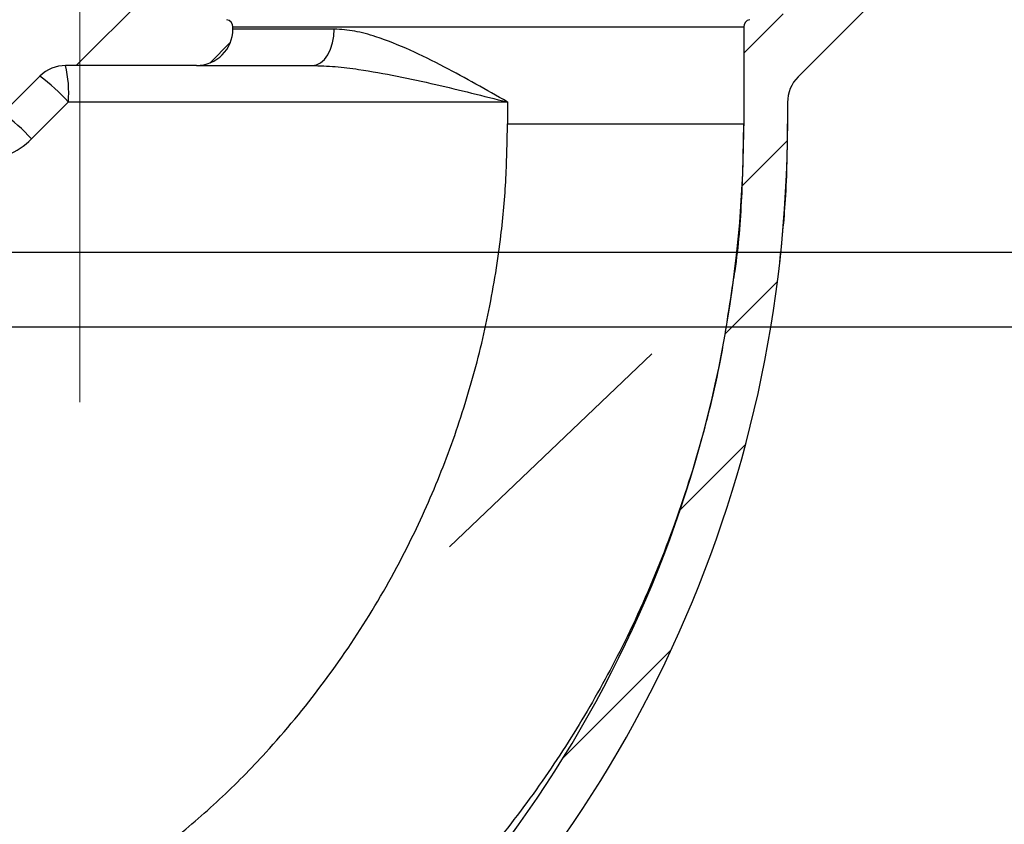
# Model space of a CAD drawing. Extents: x 0 to 7432618, y -40 to 5712028.
# Tile 160 of 165: x 7432603.05 to 7432605.02, y 5711650.84 to 5711652.45. Entities that reach past the tile are written whole.
import ezdxf

# ---------------------------------------------------------------- set-up
doc = ezdxf.new("R2010")
doc.units = 0
doc.header["$MEASUREMENT"] = 0
doc.linetypes.add('DASHDOT', pattern=[25.4, 12.7, -6.35, 0, -6.35])
doc.linetypes.add('SLD-Durchgehend', pattern=[0])
doc.layers.add('H', color=2, linetype='DASHDOT', lineweight=13)
doc.layers.add('HAWLE', color=5, linetype='Continuous', lineweight=25)
doc.layers.add('SCHRAFFUR', color=1, linetype='SLD-Durchgehend')
doc.layers.add('TANGENTIALE', color=8, linetype='SLD-Durchgehend')
pattern_1 = [(45, (7432600.5584, 5711639.54366), (-0.1309618, 0.1309618), [])]

# ---------------------------------------------------------------- blocks, each defined once
blk = doc.blocks.new('A$C45305566')
at = {"layer": 'H', "ltscale": 40}
blk.add_line((0, 10), (0, -320), dxfattribs=at)
at = {"layer": 'HAWLE'}
blk.add_line((-178, -300), (178, -300), dxfattribs=at)
blk.add_lwpolyline([(-183.5, 0), (183.5, 0), (183.5, -30), (168.5, -55), (178, -300), (210, -300), (210, -310), (-210, -310), (-210, -300), (-178, -300), (-168.5, -55), (-183.5, -30)], close=True, dxfattribs=at)

msp = doc.modelspace()

# ---------------------------------------------------------------- hatches: boundary and pattern name
at = {"layer": 'SCHRAFFUR'}
h = msp.add_hatch(dxfattribs=at)
h.set_pattern_fill('ANSI31', color=256, scale=0.058333, style=0)
h.set_pattern_definition(pattern_1)
edge = h.paths.add_edge_path(flags=0)
edge.add_line((7432603.2696, 5711652.6816), (7432603.2696, 5711652.5888))
edge.add_arc((7432603.2842, 5711652.5888), 0.0146, 180, 260)
edge.add_line((7432603.2817, 5711652.5745), (7432603.3487, 5711652.5627))
edge.add_arc((7432603.3462, 5711652.5483), 0.0146, 0, 80, ccw=False)
edge.add_line((7432603.3608, 5711652.5483), (7432603.3608, 5711652.4824))
edge.add_arc((7432603.3754, 5711652.4824), 0.0146, 180, 260)
edge.add_line((7432603.3728, 5711652.468), (7432603.4618, 5711652.4523))
edge.add_arc((7432603.4592, 5711652.438), 0.0146, 0, 80, ccw=False)
edge.add_line((7432603.4738, 5711652.438), (7432603.4738, 5711652.4337))
edge.add_arc((7432603.4009, 5711652.4337), 0.0729, 270, 360, ccw=False)
edge.add_line((7432603.4009, 5711652.3608), (7432603.1394, 5711652.3608))
edge.add_arc((7432603.1394, 5711652.2879), 0.0729, 90, 135)
edge.add_line((7432603.0879, 5711652.3394), (7432603.0139, 5711652.2655))
edge.add_arc((7432602.9624, 5711652.317), 0.0729, 270, 315, ccw=False)
edge.add_line((7432602.9624, 5711652.2441), (7432602.8832, 5711652.2441))
edge.add_arc((7432602.8832, 5711652.2879), 0.0437, 180, 270, ccw=False)
edge.add_line((7432602.8394, 5711652.2879), (7432602.8394, 5711652.3159))
edge.add_arc((7432602.854, 5711652.3159), 0.0146, 100, 180, ccw=False)
edge.add_line((7432602.8515, 5711652.3303), (7432602.9295, 5711652.3441))
edge.add_arc((7432602.9269, 5711652.3584), 0.0146, 280, 360)
edge.add_line((7432602.9415, 5711652.3584), (7432602.9415, 5711652.5489))
edge.add_arc((7432602.9561, 5711652.5489), 0.0146, 100, 180, ccw=False)
edge.add_line((7432602.9536, 5711652.5633), (7432603.017, 5711652.5745))
edge.add_arc((7432603.0144, 5711652.5888), 0.0146, 280, 360)
edge.add_line((7432603.029, 5711652.5888), (7432603.029, 5711652.6816))
edge.add_line((7432603.029, 5711652.6816), (7432603.2696, 5711652.6816))
h = msp.add_hatch(dxfattribs=at)
h.set_pattern_fill('ANSI31', color=256, scale=0.058333, style=0)
h.set_pattern_definition(pattern_1)
edge = h.paths.add_edge_path(flags=0)
edge.add_line((7432604.6988, 5711652.5888), (7432604.6988, 5711652.6816))
edge.add_line((7432604.6988, 5711652.6816), (7432604.8009, 5711652.6816))
edge.add_line((7432604.8009, 5711652.6816), (7432604.8009, 5711652.566))
edge.add_arc((7432604.728, 5711652.566), 0.0729, 315, 360, ccw=False)
edge.add_line((7432604.7795, 5711652.5144), (7432604.6035, 5711652.3384))
edge.add_arc((7432604.6551, 5711652.2868), 0.0729, 135, 180)
edge.add_line((7432604.5821, 5711652.2868), (7432604.5821, 5711652.2441))
edge.add_arc((7432602.089, 5711652.2441), 2.4932, 310.3591, 360, ccw=False)
edge.add_line((7432603.7035, 5711650.3443), (7432603.7035, 5711650.3443))
edge.add_arc((7432605.0634, 5711648.7441), 2.1, 130.3591, 180)
edge.add_line((7432602.9634, 5711648.7441), (7432602.9634, 5711646.9952))
edge.add_arc((7432604.728, 5711646.9952), 1.7646, 180, 206.2916)
edge.add_arc((7432602.453, 5711645.8712), 0.7729, 0, 26.2916, ccw=False)
edge.add_line((7432603.2259, 5711645.8712), (7432603.2259, 5711645.7678))
edge.add_arc((7432602.7009, 5711645.7678), 0.525, 314.9009, 360, ccw=False)
edge.add_arc((7432603.2259, 5711645.241), 0.2187, 134.9009, 180)
edge.add_line((7432603.0071, 5711645.241), (7432603.0071, 5711644.9279))
edge.add_arc((7432603.153, 5711644.9279), 0.1458, 180, 195)
edge.add_line((7432603.0121, 5711644.8902), (7432603.1021, 5711644.5544))
edge.add_arc((7432603.1725, 5711644.5733), 0.0729, 195, 270)
edge.add_line((7432603.1725, 5711644.5004), (7432603.5176, 5711644.5004))
edge.add_arc((7432603.5176, 5711644.4712), 0.0292, 0, 90, ccw=False)
edge.add_line((7432603.5467, 5711644.4712), (7432603.5467, 5711644.2962))
edge.add_arc((7432603.5176, 5711644.2962), 0.0292, 270, 360, ccw=False)
edge.add_line((7432603.5176, 5711644.267), (7432603.2769, 5711644.267))
edge.add_line((7432603.2769, 5711644.267), (7432603.2517, 5711644.2233))
edge.add_line((7432603.2517, 5711644.2233), (7432602.9124, 5711644.2233))
edge.add_line((7432602.9124, 5711644.2233), (7432602.9124, 5711644.445))
edge.add_line((7432602.9124, 5711644.445), (7432602.9014, 5711644.4858))
edge.add_line((7432602.9014, 5711644.4858), (7432602.9014, 5711644.5484))
edge.add_line((7432602.9014, 5711644.5484), (7432602.9269, 5711644.5577))
edge.add_line((7432602.9269, 5711644.5577), (7432602.9153, 5711644.5897))
edge.add_arc((7432602.9051, 5711644.617), 0.0292, 290.4816, 360)
edge.add_line((7432602.9342, 5711644.617), (7432602.9342, 5711644.8212))
edge.add_arc((7432602.9051, 5711644.8212), 0.0292, 0, 87.3436)
edge.add_line((7432602.9064, 5711644.8503), (7432602.8905, 5711644.8941))
edge.add_line((7432602.8905, 5711644.8941), (7432602.8905, 5711645.266))
edge.add_line((7432602.8905, 5711645.266), (7432602.8776, 5711645.266))
edge.add_line((7432602.8776, 5711645.266), (7432602.8723, 5711645.2806))
edge.add_line((7432602.8723, 5711645.2806), (7432602.8723, 5711645.3608))
edge.add_line((7432602.8723, 5711645.3608), (7432602.8431, 5711645.3608))
edge.add_line((7432602.8431, 5711645.3608), (7432602.8431, 5711645.3831))
edge.add_arc((7432602.8577, 5711645.3831), 0.0146, 90, 180, ccw=False)
edge.add_line((7432602.8577, 5711645.3977), (7432602.9121, 5711645.3977))
edge.add_arc((7432602.9121, 5711645.4706), 0.0729, 270, 305.4041)
edge.add_arc((7432602.7009, 5711645.7678), 0.4375, 305.4041, 360)
edge.add_line((7432603.1384, 5711645.7678), (7432603.1384, 5711645.8712))
edge.add_arc((7432602.453, 5711645.8712), 0.6854, 0, 26.2916)
edge.add_arc((7432604.728, 5711646.9952), 1.8521, 180, 206.2916, ccw=False)
edge.add_line((7432602.8759, 5711646.9952), (7432602.8759, 5711648.7441))
edge.add_arc((7432605.0634, 5711648.7441), 2.1875, 130.3591, 180, ccw=False)
edge.add_line((7432603.6468, 5711650.411), (7432603.6468, 5711650.411))
edge.add_arc((7432602.089, 5711652.2441), 2.4057, 310.3591, 360)
edge.add_line((7432604.4946, 5711652.2441), (7432604.4946, 5711652.438))
edge.add_arc((7432604.5092, 5711652.438), 0.0146, 100, 180, ccw=False)
edge.add_line((7432604.5067, 5711652.4523), (7432604.5956, 5711652.468))
edge.add_arc((7432604.5931, 5711652.4824), 0.0146, 280, 360)
edge.add_line((7432604.6077, 5711652.4824), (7432604.6077, 5711652.5483))
edge.add_arc((7432604.6222, 5711652.5483), 0.0146, 100, 180, ccw=False)
edge.add_line((7432604.6197, 5711652.5627), (7432604.6868, 5711652.5745))
edge.add_arc((7432604.6842, 5711652.5888), 0.0146, 280, 360)

# ---------------------------------------------------------------- linework, layer by layer
for p, q in [((7432604.6035, 5711652.3384), (7432604.7795, 5711652.5144)), ((7432603.4738, 5711652.4337), (7432603.4738, 5711652.438)), ((7432604.4946, 5711652.438), (7432604.4946, 5711652.2441)), ((7432603.4009, 5711652.3608), (7432603.1394, 5711652.3608)), ((7432603.4009, 5711652.3608), (7432603.6323, 5711652.3608)), ((7432603.0139, 5711652.2655), (7432603.0879, 5711652.3394)), ((7432604.5821, 5711652.2868), (7432604.5821, 5711652.2441))]:
    msp.add_line(p, q)
for centre, radius, start, end in [((7432603.4592, 5711652.438), 0.0146, 0, 80), ((7432604.5092, 5711652.438), 0.0146, 100, 180), ((7432603.4009, 5711652.4337), 0.0729, 270, 0), ((7432603.1394, 5711652.2879), 0.0729, 90, 135), ((7432604.6551, 5711652.2868), 0.0729, 135, 180), ((7432602.089, 5711652.2441), 2.4057, 310.3591, 0), ((7432602.089, 5711652.2441), 2.4932, 310.3591, 0)]:
    msp.add_arc(centre, radius, start, end)
for points, knots in [([(7432604.4946, 5711652.2441), (7432604.4936, 5711652.1952), (7432604.4914, 5711652.0972), (7432604.4836, 5711651.9908), (7432604.474, 5711651.9342), (7432604.4726, 5711651.926)], [0, 0, 0, 0, 0.459708, 0.921287, 1, 1, 1, 1]), ([(7432604.5821, 5711652.2441), (7432604.5814, 5711652.1934), (7432604.5802, 5711652.101), (7432604.5705, 5711652.0092), (7432604.5661, 5711651.9679)], [0, 0, 0, 0, 0.5493639, 1, 1, 1, 1])]:
    msp.add_open_spline(points, degree=3, knots=knots)
at = {"layer": 'HAWLE'}
msp.add_line((7432603.9063, 5711651.3988), (7432604.311, 5711651.7843), dxfattribs=at)
at = {"layer": 'TANGENTIALE'}
for p, q in [((7432603.4738, 5711652.438), (7432604.4946, 5711652.438)), ((7432603.6763, 5711652.4337), (7432603.4738, 5711652.4337)), ((7432603.0709, 5711652.2139), (7432603.1449, 5711652.2879)), ((7432603.1449, 5711652.2879), (7432604.0225, 5711652.2879)), ((7432604.0225, 5711652.2879), (7432604.0225, 5711652.2441)), ((7432604.0225, 5711652.2441), (7432604.4946, 5711652.2441))]:
    msp.add_line(p, q, dxfattribs=at)
at = {"layer": 'TANGENTIALE', "flags": 128}
msp.add_lwpolyline([(7432603.6323, 5711652.3608), (7432603.6409, 5711652.3622), (7432603.6491, 5711652.3663), (7432603.6567, 5711652.3731), (7432603.6634, 5711652.3821), (7432603.6689, 5711652.3932), (7432603.6729, 5711652.4058), (7432603.6754, 5711652.4195), (7432603.6763, 5711652.4337)], dxfattribs=at)
at = {"layer": 'TANGENTIALE'}
for centre, radius, start, end in [((7432602.8977, 5711652.306), 0.2478, 355.8054, 12.7729), ((7432602.8688, 5711652.0398), 0.3711, 41.9376, 53.8286), ((7432602.7949, 5711651.9659), 0.3711, 41.9376, 53.8286), ((7432602.9678, 5711652.317), 0.1458, 270, 315)]:
    msp.add_arc(centre, radius, start, end, dxfattribs=at)
for points, knots in [([(7432604.0225, 5711652.2879), (7432604.0224, 5711652.2879), (7432604.0014, 5711652.2999), (7432603.9595, 5711652.3238), (7432603.8946, 5711652.3592), (7432603.8278, 5711652.3925), (7432603.7676, 5711652.4165), (7432603.7168, 5711652.4309), (7432603.6898, 5711652.4328), (7432603.6763, 5711652.4337)], [0, 0, 0, 0, 0.001363, 0.180985, 0.360559, 0.556419, 0.751876, 0.876084, 1, 1, 1, 1]), ([(7432603.6323, 5711652.3608), (7432603.6476, 5711652.3603), (7432603.6782, 5711652.3593), (7432603.7349, 5711652.352), (7432603.802, 5711652.3401), (7432603.9012, 5711652.3182), (7432603.9748, 5711652.2998), (7432604.0223, 5711652.2879), (7432604.0225, 5711652.2879)], [0, 0, 0, 0, 0.119979, 0.240068, 0.43683, 0.633718, 0.998545, 1, 1, 1, 1]), ([(7432603.348, 5711650.8077), (7432603.3815, 5711650.836), (7432603.4484, 5711650.8926), (7432603.5512, 5711650.9976), (7432603.6548, 5711651.1225), (7432603.7542, 5711651.2697), (7432603.8352, 5711651.4187), (7432603.8992, 5711651.5669), (7432603.9482, 5711651.7124), (7432603.9855, 5711651.8614), (7432604.0083, 5711652.0005), (7432604.0205, 5711652.1282), (7432604.0218, 5711652.2055), (7432604.0225, 5711652.2441)], [0, 0, 0, 0, 0.080271, 0.160543, 0.268609, 0.37694, 0.485019, 0.578304, 0.671905, 0.765512, 0.858805, 0.929403, 1, 1, 1, 1]), ([(7432604.4726, 5711651.926), (7432604.4644, 5711651.8709), (7432604.4469, 5711651.7524), (7432604.4009, 5711651.5724), (7432604.3382, 5711651.3872), (7432604.2627, 5711651.2158), (7432604.1783, 5711651.0605), (7432604.087, 5711650.9195), (7432603.984, 5711650.7855), (7432603.8701, 5711650.6612), (7432603.7477, 5711650.5472), (7432603.659, 5711650.4818), (7432603.6145, 5711650.449)], [0, 0, 0, 0, 0.094108, 0.20236, 0.313927, 0.425488, 0.520217, 0.614941, 0.712223, 0.809498, 0.904381, 1, 1, 1, 1])]:
    msp.add_open_spline(points, degree=3, knots=knots, dxfattribs=at)

# ---------------------------------------------------------------- block references
at = {"lineweight": 5, "xscale": 0.015, "yscale": 0.015, "zscale": 0.015}
msp.add_blockref('A$C45305566', (7432603.1676, 5711656.4876), dxfattribs=at)

doc.saveas('drawing.dxf')
